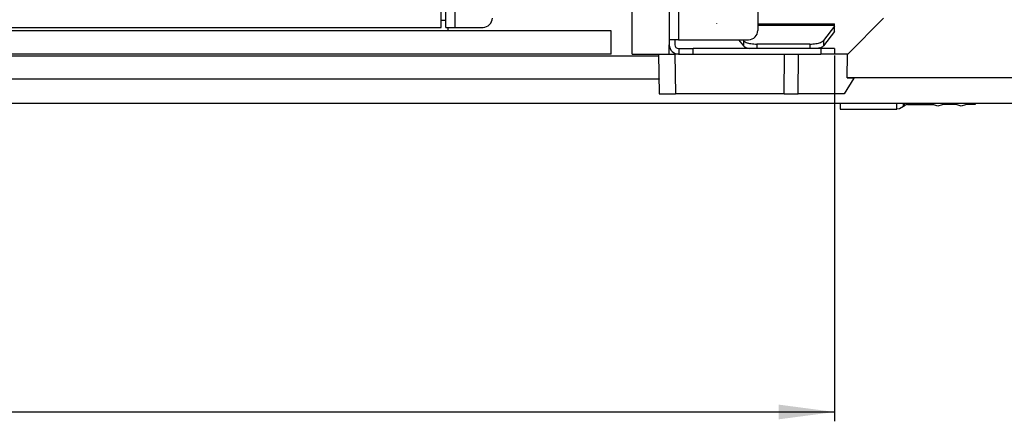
# Model space of a CAD drawing. Extents: x 2294 to 4489, y 2818 to 4211.
# Tile 16 of 32: x 3346 to 3557, y 2839 to 2925. Entities that reach past the tile are written whole.
import ezdxf

# ---------------------------------------------------------------- set-up
doc = ezdxf.new("R2010")
doc.units = 0
doc.layers.get('0').update_dxf_attribs({"linetype": 'CONTINUOUS'})
doc.layers.add('1', color=7, linetype='CONTINUOUS')
doc.styles.add('CONVERTER_11', font='txt.shx', dxfattribs={"width": 0.9})
doc.dimstyles.new('ME10_DIM_20', dxfattribs={"dimtxt": 12, "dimasz": 12, "dimexe": 2, "dimexo": 1.5, "dimgap": 2, "dimtad": 1, "dimtxsty": 'CONVERTER_11', "dimsah": 1, "dimcen": 0.09, "dimclrd": 2, "dimclre": 2, "dimclrt": 2, "dimazin": 3, "dimtfac": 1, "dimtdec": 4, "dimtofl": 0, "dimtmove": 0, "dimatfit": 3, "dimtolj": 1, "dimtzin": 0})

# ---------------------------------------------------------------- blocks, each defined once
blk = doc.blocks.new('*D12')
at = {"layer": '1', "color": 2, "linetype": 'CONTINUOUS'}
for p, q in [((2744.55, 2917.61), (2744.55, 2839.08)), ((3520.55, 2917.61), (3520.55, 2839.08)), ((2744.55, 2841.08), (3520.55, 2841.08))]:
    blk.add_line(p, q, dxfattribs=at)
at = {"layer": '1', "color": 2}
for points in [[(2756.55, 2842.66), (2756.55, 2839.5), (2744.55, 2841.08)], [(3508.55, 2839.5), (3508.55, 2842.66), (3520.55, 2841.08)]]:
    blk.add_solid(points, dxfattribs=at)
at = {"layer": '1', "color": 2, "insert": (3127.75, 2843.08), "char_height": 12, "attachment_point": 7, "rotation": 0.0001, "style": 'CONVERTER_11'}
blk.add_mtext('A', dxfattribs=at)
blk = doc.blocks.new('SL')
at = {"color": 124, "linetype": 'CONTINUOUS'}
for p, q in [((3487.052, 3027.806), (3487.052, 2921.006)), ((3439.052, 2923.656), (3439.052, 3023.656)), ((3504.052, 2924.104), (3520.552, 2924.104)), ((3500.956, 2920.827), (3500.956, 2919.699)), ((3503.854, 2920.066), (3503.854, 2919.106)), ((3515.25, 2920.066), (3515.25, 2919.106)), ((3518.148, 2920.827), (3518.148, 2919.699)), ((3486.251, 2917.906), (3486.399, 2909.406)), ((3490.152, 2917.906), (3490.152, 2919.106)), ((3509.678, 2909.406), (3509.764, 2917.906)), ((3512.709, 2909.406), (3512.794, 2917.906)), ((3517.552, 2919.106), (3517.552, 2917.906)), ((3482.759, 2917.498), (2782.345, 2917.498)), ((3482.845, 2912.541), (2782.259, 2912.541)), ((3533.937, 2906.697), (3533.937, 2907.406)), ((3535.352, 2907.247), (3535.352, 2907.406)), ((3535.352, 2906.692), (3535.352, 2907.247)), ((3535.477, 2906.83), (3535.597, 2907.384)), ((3535.597, 2907.384), (3535.602, 2907.406)), ((3536.188, 2907.14), (3536.21, 2907.233)), ((3536.21, 2907.233), (3536.251, 2907.406)), ((3533.937, 2906.106), (3533.937, 2906.697))]:
    blk.add_line(p, q, dxfattribs=at)
at = {"color": 7, "linetype": 'CONTINUOUS'}
for p, q in [((3504.052, 3025.806), (3504.052, 2923.006)), ((3436.052, 2923.656), (3436.052, 3023.656)), ((3437.052, 2923.656), (3437.052, 3023.656)), ((3485.052, 2937.906), (3485.052, 2921.006)), ((3477.052, 2917.906), (3477.052, 2930.406)), ((3437.052, 2925.146), (3436.052, 2925.146)), ((3495.252, 2924.406), (3495.252, 2924.469)), ((3504.052, 2924.406), (3520.552, 2924.406)), ((3520.552, 2924.104), (3520.552, 2924.406)), ((3520.552, 2923.896), (3520.552, 2924.104)), ((3531.049, 2925.606), (3523.349, 2917.906)), ((3472.583, 2922.906), (2798.521, 2922.906)), ((2850.052, 2923.656), (3436.052, 2923.656)), ((3437.052, 2923.656), (3439.052, 2923.656)), ((3437.583, 2922.906), (3437.583, 2923.656)), ((3439.052, 2923.656), (3445.052, 2923.656)), ((3472.583, 2917.906), (3472.583, 2922.906)), ((3520.552, 2923.896), (3518.148, 2920.827)), ((3520.552, 2922.768), (3518.148, 2919.699)), ((3520.552, 2922.768), (3520.552, 2923.896)), ((3487.052, 2921.006), (3485.052, 2921.006)), ((3485.052, 2921.006), (3485.052, 2919.906)), ((3485.052, 2917.906), (3485.052, 2919.906)), ((3486.252, 2921.006), (3486.252, 2919.906)), ((3487.052, 2921.006), (3502.052, 2921.006)), ((3499.933, 2921.006), (3500.956, 2919.699)), ((3500.816, 2921.006), (3500.956, 2920.827)), ((3515.25, 2920.066), (3503.854, 2920.066)), ((3472.583, 2917.906), (2798.521, 2917.906)), ((3477.052, 2917.906), (3485.052, 2917.906)), ((3482.752, 2917.906), (3482.9, 2909.406)), ((3485.052, 2917.906), (3486.251, 2917.906)), ((3487.052, 2917.906), (3486.251, 2917.906)), ((3487.052, 2919.106), (3487.152, 2919.106)), ((3487.052, 2917.906), (3487.152, 2917.906)), ((3487.152, 2917.906), (3487.152, 2919.106)), ((3487.152, 2919.106), (3490.152, 2919.106)), ((3487.152, 2917.906), (3490.152, 2917.906)), ((3517.552, 2919.106), (3490.152, 2919.106)), ((3490.152, 2917.906), (3517.552, 2917.906)), ((3501.733, 2919.239), (3502.317, 2919.106)), ((3517.371, 2919.239), (3516.787, 2919.106)), ((3520.552, 2919.106), (3517.552, 2919.106)), ((3520.552, 2917.906), (3517.552, 2917.906)), ((3520.552, 2919.106), (3520.552, 2917.906)), ((3523.295, 2917.906), (3520.552, 2917.906)), ((3523.243, 2912.805), (3523.295, 2917.906)), ((3523.295, 2917.906), (3523.349, 2917.906)), ((3482.845, 2912.579), (3482.845, 2912.541)), ((3524.678, 2912.762), (3522.604, 2909.406)), ((3523.243, 2912.805), (3524.678, 2912.762)), ((3569.411, 2912.805), (3523.243, 2912.805)), ((3482.9, 2909.406), (3486.399, 2909.406)), ((3509.678, 2909.406), (3486.399, 2909.406)), ((3509.678, 2909.406), (3512.709, 2909.406)), ((3522.604, 2909.406), (3512.709, 2909.406)), ((2692.288, 2907.406), (3572.816, 2907.406)), ((3521.744, 2907.406), (3521.744, 2906.586)), ((3535.686, 2906.956), (3535.799, 2907.039)), ((3535.799, 2907.039), (3536.183, 2907.149)), ((3536.183, 2907.149), (3536.188, 2907.106)), ((3536.188, 2907.106), (3536.188, 2907.14)), ((3536.188, 2907.106), (3541.725, 2907.106)), ((3541.725, 2907.209), (3541.725, 2907.406)), ((3541.725, 2907.406), (3541.725, 2907.209)), ((3541.725, 2907.106), (3541.725, 2907.209)), ((3541.725, 2907.209), (3541.725, 2907.106)), ((3541.863, 2906.992), (3541.725, 2907.106)), ((3543.764, 2907.106), (3543.626, 2906.992)), ((3543.764, 2907.406), (3543.764, 2907.135)), ((3543.764, 2907.135), (3543.764, 2907.106)), ((3546.725, 2907.106), (3543.764, 2907.106)), ((3546.725, 2907.406), (3546.725, 2907.135)), ((3546.725, 2907.135), (3546.725, 2907.106)), ((3546.863, 2906.992), (3546.725, 2907.106)), ((3548.764, 2907.106), (3548.626, 2906.992)), ((3548.764, 2907.406), (3548.764, 2907.135)), ((3548.764, 2907.135), (3548.764, 2907.106)), ((3550.744, 2907.106), (3548.764, 2907.106)), ((3550.744, 2907.406), (3550.744, 2907.135)), ((3550.744, 2907.135), (3550.744, 2907.106)), ((3521.744, 2906.586), (3521.744, 2906.106)), ((3521.744, 2906.106), (3533.937, 2906.106)), ((3534.501, 2906.187), (3533.937, 2906.106)), ((3535.352, 2906.692), (3534.501, 2906.187)), ((3535.476, 2906.816), (3535.352, 2906.692)), ((3535.476, 2906.826), (3535.686, 2906.956)), ((3535.476, 2906.826), (3535.477, 2906.83)), ((3535.476, 2906.816), (3535.476, 2906.826)), ((3542.744, 2906.706), (3541.863, 2906.992)), ((3543.626, 2906.992), (3542.744, 2906.706)), ((3547.744, 2906.706), (3546.863, 2906.992)), ((3548.626, 2906.992), (3547.744, 2906.706))]:
    blk.add_line(p, q, dxfattribs=at)
for centre, radius, start, end in [((3445.052, 2925.656), 2, -90, 0), ((3502.052, 2923.006), 2, -89.99997, -0.00003), ((3487.052, 2919.906), 2, -180, -90), ((3487.052, 2919.906), 0.8, 179.9996, -90.00042)]:
    blk.add_arc(centre, radius, start, end, dxfattribs=at)
for points, knots in [([(3500.956, 2920.827), (3501.032, 2920.753), (3501.206, 2920.584), (3501.582, 2920.414), (3502.048, 2920.262), (3502.602, 2920.152), (3503.213, 2920.08), (3503.637, 2920.071), (3503.854, 2920.066)], [0, 0, 0, 0, 0.3152813, 0.7229578, 1.2194523, 1.7897794, 2.4124676, 3.0622393, 3.0622393, 3.0622393, 3.0622393]), ([(3515.25, 2920.066), (3515.467, 2920.071), (3515.891, 2920.08), (3516.502, 2920.152), (3517.055, 2920.262), (3517.522, 2920.414), (3517.898, 2920.584), (3518.072, 2920.753), (3518.148, 2920.827)], [0, 0, 0, 0, 0.6497717, 1.2724598, 1.842787, 2.3392814, 2.746958, 3.0622393, 3.0622393, 3.0622393, 3.0622393]), ([(3500.956, 2919.699), (3501.052, 2919.611), (3501.277, 2919.402), (3501.567, 2919.299), (3501.733, 2919.239)], [0, 0, 0, 0, 0.38866508, 0.91063833, 0.91063833, 0.91063833, 0.91063833]), ([(3517.371, 2919.239), (3517.537, 2919.299), (3517.827, 2919.402), (3518.052, 2919.611), (3518.148, 2919.699)], [0, 0, 0, 0, 0.52197325, 0.91063833, 0.91063833, 0.91063833, 0.91063833])]:
    blk.add_open_spline(points, degree=3, knots=knots, dxfattribs=at)
at = {"layer": '1'}
dim = blk.add_linear_dim(base=(2744.552, 2841.079), p1=(3520.552, 2919.106), p2=(2744.552, 2919.106), text='A', dimstyle='ME10_DIM_20', dxfattribs=at)
dim.commit()
dim.dimension.update_dxf_attribs({"geometry": '*D12', "text_midpoint": (3132.552, 2849.079), "text_rotation": 0.00014})

msp = doc.modelspace()

# ---------------------------------------------------------------- block references
msp.add_blockref('SL', (0, 0))

doc.saveas('drawing.dxf')
